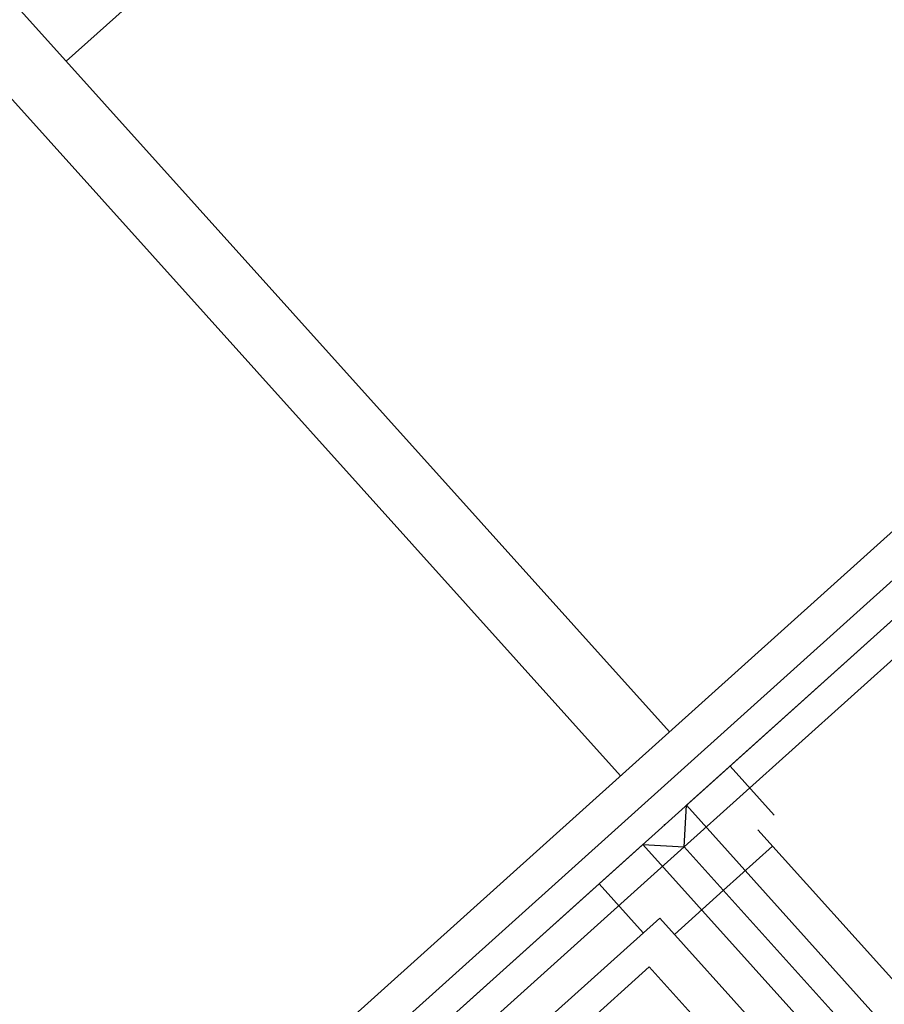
# Model space of a CAD drawing. Header units: millimetres. Extents: x -5775 to 84228, y -103402 to 6925.
# Tile 34 of 42: x 64912 to 65501, y -78313 to -77641. Entities that reach past the tile are written whole.
import ezdxf
from ezdxf.enums import TextEntityAlignment as Align

# ---------------------------------------------------------------- set-up
doc = ezdxf.new("R2010")
doc.units = ezdxf.units.MM
doc.header["$LTSCALE"] = 0.4
doc.layers.add('PI--XREF_Baukörper', color=252, linetype='Continuous', lineweight=18)
doc.layers.add('RLT 1', color=253, linetype='Continuous')
doc.styles.add('Arial', font='arial.ttf', dxfattribs={"width": 0.95, "height": 1.8})

# ---------------------------------------------------------------- blocks, each defined once
blk = doc.blocks.new('RLT1')
at = {"layer": 'RLT 1', "ltscale": 10}
for p, q in [((24943.37, -77669.41), (25646.02, -77037.5)), ((24502.03, -77178.67), (25354.61, -78126.69)), ((24468.57, -77208.76), (25321.15, -78156.78)), ((24568.31, -78867.46), (26107.44, -77483.27)), ((26057.26, -77494.78), (24585.05, -78818.78)), ((26105.94, -77511.52), (24596.55, -78868.96)), ((25364.62, -78205.11), (26134.18, -77513.02)), ((25366.12, -78176.86), (26105.94, -77511.52)), ((25395.86, -78150.12), (25425.95, -78183.58)), ((25364.62, -78205.11), (25366.12, -78176.86)), ((25366.12, -78176.86), (27823.55, -80909.38)), ((27812.05, -80859.2), (25414.8, -78193.61)), ((24595.05, -78897.2), (25364.62, -78205.11)), ((24596.55, -78868.96), (25336.37, -78203.61)), ((25336.37, -78203.61), (25364.62, -78205.11)), ((25336.37, -78203.61), (27793.81, -80936.13)), ((25364.62, -78205.11), (27795.3, -80907.88)), ((27795.3, -80907.88), (25364.62, -78205.11)), ((25391.37, -78234.85), (25424.83, -78204.76)), ((25306.63, -78230.36), (25336.72, -78263.82)), ((25391.37, -78234.85), (25357.91, -78264.94)), ((24645.23, -78885.7), (25347.88, -78253.79)), ((25347.88, -78253.79), (27745.13, -80919.39)), ((25340.8, -78287.05), (25147.48, -78460.91)), ((25855.69, -78859.58), (25340.8, -78287.05))]:
    blk.add_line(p, q, dxfattribs=at)
blk.add_point((25351.24, -78190.24), dxfattribs=at)
blk.add_point((25351.24, -78190.24), dxfattribs=at)
at = {"layer": 'RLT 1', "ltscale": 10, "style": 'Arial'}
blk.add_attdef('TYP', text='', height=40, rotation=311.966, dxfattribs=at).set_placement((27302.25, -79589.47), align=Align.MIDDLE_CENTER)

msp = doc.modelspace()

# ---------------------------------------------------------------- block references
at = {"layer": 'PI--XREF_Baukörper'}
msp.add_blockref('RLT1', (40000, 0), dxfattribs=at)

doc.saveas('drawing.dxf')
